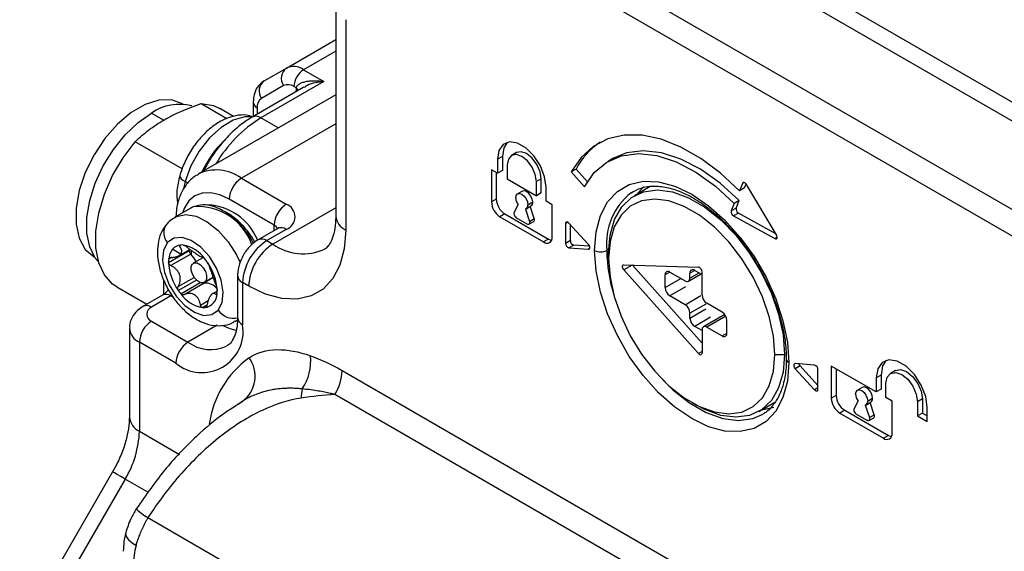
# Model space of a CAD drawing. Header units: millimetres. Extents: x 0 to 699, y 0 to 540.
# Tile 46 of 54: x 550 to 598, y 425 to 451. Entities that reach past the tile are written whole.
import ezdxf

# ---------------------------------------------------------------- set-up
doc = ezdxf.new("R2010")
doc.units = ezdxf.units.MM
doc.header["$LTSCALE"] = 2.5

msp = doc.modelspace()

# ---------------------------------------------------------------- linework, layer by layer
for p, q in [((558.628076, 469.62693), (611.042518, 439.368716)), ((610.355431, 438.835946), (558.294542, 468.890057)), ((560.93983, 463.069984), (604.988487, 437.641236)), ((604.583801, 436.580735), (560.870845, 461.815688)), ((565.445381, 451.40799), (565.445381, 441.20123)), ((565.933537, 450.72765), (565.933537, 440.520889)), ((563.054559, 448.382261), (565.445381, 449.762453)), ((565.445381, 449.198905), (563.887893, 448.299786)), ((561.977148, 447.760082), (563.054559, 448.382261)), ((563.887893, 448.299786), (564.872876, 447.731167)), ((563.893244, 447.447411), (561.392114, 446.00354)), ((564.872876, 447.731167), (561.808747, 445.962283)), ((562.916488, 447.532774), (561.839077, 446.910596)), ((563.52548, 447.42037), (563.416488, 447.48329)), ((565.445381, 447.090009), (558.782774, 443.243768)), ((563.517588, 447.288836), (563.563714, 447.257178)), ((563.517588, 447.23055), (563.517588, 447.288836)), ((558.003098, 446.648919), (558.047249, 446.623431)), ((558.916346, 446.654577), (560.166904, 445.932646)), ((561.436708, 446.724911), (561.436708, 446.029283)), ((561.63197, 446.452775), (561.63197, 446.142006)), ((556.505446, 446.19845), (557.094702, 445.85828)), ((560.486714, 446.033049), (559.815633, 446.420455)), ((562.650319, 445.476454), (561.808747, 445.962283)), ((565.445381, 445.681141), (560.865938, 443.037484)), ((557.995012, 443.490633), (555.715326, 444.806667)), ((573.534935, 444.093925), (573.299232, 443.957857)), ((573.534935, 444.093925), (573.534935, 443.413474)), ((574.213486, 444.279633), (573.977784, 444.143565)), ((573.299232, 443.957857), (573.299232, 443.277406)), ((573.770637, 443.68572), (573.770637, 443.00527)), ((578.900855, 443.986724), (578.665153, 443.850656)), ((573.299232, 443.277406), (573.004604, 443.447491)), ((573.004604, 443.447491), (573.004604, 441.882454)), ((573.240307, 443.311423), (573.240307, 442.018522)), ((573.534935, 443.413474), (573.299232, 443.277406)), ((577.11521, 443.47485), (576.879508, 443.338782)), ((576.879508, 443.338782), (577.520365, 442.623738)), ((577.66047, 442.86647), (577.11521, 443.47485)), ((558.133214, 442.879089), (558.048531, 442.527223)), ((558.27445, 442.797556), (558.133214, 442.879089)), ((560.865938, 443.037484), (563.046184, 441.778855)), ((573.770637, 443.00527), (575.18485, 442.188862)), ((575.420553, 443.00538), (575.18485, 442.869312)), ((575.18485, 442.188862), (575.18485, 442.869312)), ((575.420553, 442.32493), (575.420553, 443.00538)), ((580.71739, 442.629827), (579.942437, 442.182456)), ((585.19514, 442.786682), (585.046859, 442.427809)), ((585.262765, 442.825721), (585.19514, 442.786682)), ((585.282562, 442.563877), (585.363231, 442.759115)), ((586.836696, 440.295549), (585.386339, 442.725987)), ((574.505129, 442.413537), (574.269427, 442.277469)), ((575.420553, 442.32493), (575.18485, 442.188862)), ((575.656255, 441.916726), (575.656255, 442.597176)), ((579.897204, 442.396899), (579.780858, 442.324536)), ((585.282562, 442.563877), (585.046859, 442.427809)), ((562.456928, 440.758234), (560.276682, 442.016864)), ((573.240307, 442.018522), (573.004604, 441.882454)), ((574.105769, 441.372325), (574.302003, 441.744994)), ((574.68606, 441.555761), (574.921762, 441.691829)), ((574.772371, 441.74653), (575.008074, 441.882598)), ((575.08542, 441.07892), (574.8906, 441.67384)), ((575.950883, 441.746641), (575.656255, 441.916726)), ((575.950883, 440.181604), (575.950883, 441.746641)), ((584.792663, 441.812598), (584.644383, 441.453725)), ((585.028366, 441.948666), (584.792663, 441.812598)), ((584.880085, 441.589793), (585.028366, 441.948666)), ((558.405989, 441.582918), (557.639956, 441.140697)), ((565.445381, 441.5991), (562.398003, 439.839886)), ((573.652786, 441.304088), (573.417083, 441.16802)), ((573.417083, 441.16802), (575.538404, 439.943408)), ((573.652786, 441.304088), (575.774106, 440.079476)), ((574.653484, 441.542089), (574.849718, 440.942852)), ((584.880085, 441.589793), (584.644383, 441.453725)), ((584.993001, 441.339638), (584.757299, 441.20357)), ((584.757299, 441.20357), (586.758414, 440.106089)), ((586.807474, 440.344518), (584.993001, 441.339638)), ((562.456928, 440.495847), (562.456928, 440.758234)), ((574.742909, 440.810908), (574.212579, 441.117061)), ((574.826235, 440.802656), (575.061937, 440.938724)), ((574.849718, 440.942852), (575.08542, 441.07892)), ((576.716934, 440.896138), (576.599064, 440.828093)), ((576.599064, 440.828093), (576.599064, 439.875462)), ((577.706961, 439.836882), (576.764152, 440.85747)), ((576.834766, 440.01153), (576.834766, 440.78103)), ((562.629551, 440.5955), (561.686742, 440.051228)), ((563.046184, 440.554243), (562.103375, 440.009971)), ((557.907959, 439.791162), (557.881074, 439.775641)), ((561.432652, 439.935682), (561.458465, 439.889804)), ((562.103375, 440.009971), (562.398003, 439.839886)), ((575.774106, 440.079476), (575.538404, 439.943408)), ((576.834766, 440.01153), (576.599064, 439.875462)), ((576.999854, 439.791547), (576.764152, 439.655479)), ((577.766209, 439.736309), (576.999854, 439.791547)), ((586.873284, 440.172402), (586.758414, 440.106089)), ((557.330418, 438.948243), (558.332153, 439.526532)), ((558.407709, 439.356554), (557.44076, 438.798347)), ((557.916269, 439.345016), (557.522302, 439.588447)), ((557.828614, 439.273917), (558.367894, 439.585237)), ((576.764152, 439.655479), (577.706961, 439.587522)), ((577.767687, 439.622578), (577.706961, 439.587522)), ((578.693553, 439.587914), (578.602533, 439.535369)), ((578.690922, 439.144174), (578.690922, 439.41631)), ((553.711432, 439.215534), (553.755931, 439.189845)), ((557.495485, 439.197482), (557.338202, 439.106684)), ((557.407829, 439.184427), (557.362237, 439.158108)), ((558.995074, 439.18065), (558.532732, 438.913746)), ((579.436153, 438.837053), (583.060075, 438.718314)), ((579.839696, 438.82383), (579.436153, 438.59087)), ((579.853637, 438.823374), (583.22819, 435.037766)), ((560.680786, 438.308899), (560.680786, 436.267547)), ((583.060075, 434.525517), (579.436153, 438.59087)), ((581.666701, 438.480914), (581.43096, 438.344824)), ((581.43096, 437.732418), (581.43096, 438.344824)), ((581.666663, 438.480936), (582.403232, 438.055724)), ((582.569885, 438.039221), (583.178606, 438.390628)), ((582.874675, 438.566084), (582.638934, 438.429994)), ((582.638934, 438.191836), (583.080948, 438.447005)), ((582.638934, 438.191836), (582.638934, 438.429994)), ((582.874637, 438.566106), (583.22819, 438.362004)), ((583.22819, 437.375428), (583.22819, 438.498172)), ((557.094702, 437.385506), (557.094702, 438.059485)), ((557.797704, 437.777795), (558.572588, 438.225126)), ((558.683531, 438.093897), (557.806344, 437.587507)), ((557.924646, 437.429961), (558.864772, 437.972684)), ((559.058924, 437.944114), (558.091976, 437.385907)), ((559.074355, 437.975526), (559.495217, 438.218485)), ((559.124193, 438.017619), (559.491401, 438.229604)), ((560.924864, 437.968729), (560.924864, 435.927377)), ((561.219491, 437.798644), (560.924864, 437.968729)), ((581.43096, 437.732418), (582.196993, 438.17464)), ((554.81604, 437.759967), (556.267796, 436.921886)), ((557.031622, 437.362834), (556.088813, 436.818562)), ((559.687105, 437.562609), (559.461882, 437.43259)), ((582.432695, 437.766391), (581.666663, 437.32417)), ((582.403232, 436.898958), (583.169264, 437.341179)), ((557.448255, 437.321577), (556.505446, 436.777305)), ((557.576071, 437.247791), (557.448255, 437.321577)), ((558.881284, 436.879966), (559.258323, 437.097626)), ((559.194561, 436.880936), (558.977057, 436.755374)), ((582.403232, 436.898958), (581.666663, 437.32417)), ((583.404967, 436.93293), (582.638934, 436.490709)), ((584.200462, 436.541967), (583.463892, 436.96718)), ((559.103144, 436.756269), (559.147573, 436.781917)), ((582.638934, 436.252552), (583.404967, 436.694773)), ((582.638934, 436.252552), (582.638934, 436.490709)), ((584.329623, 436.422899), (583.297239, 435.826916)), ((556.505446, 436.096965), (558.273213, 435.076455)), ((560.556386, 436.088745), (560.675856, 436.157713)), ((583.640669, 436.286524), (582.874637, 435.844303)), ((584.381275, 436.340008), (583.463892, 435.810413)), ((584.436164, 435.521313), (584.436164, 436.133719)), ((555.428035, 435.756684), (555.428035, 431.440486)), ((559.697716, 435.898803), (558.273213, 435.076455)), ((583.22819, 435.640201), (582.874637, 435.844303)), ((583.22819, 435.674301), (583.22819, 434.551558)), ((583.463892, 435.810413), (584.200462, 435.385201)), ((584.200462, 435.385201), (584.436164, 435.521269)), ((555.916191, 435.076344), (555.916191, 430.760146)), ((557.683958, 434.055834), (555.916191, 435.076344)), ((583.22819, 434.622568), (583.060075, 434.525517)), ((586.763724, 434.483844), (587.235128, 434.483844)), ((588.690493, 433.972539), (587.747684, 434.040496)), ((565.752545, 433.70412), (599.7021, 414.105459)), ((587.983387, 433.927204), (587.747684, 433.791136)), ((587.747684, 433.791136), (588.690493, 432.770548)), ((588.855581, 432.983056), (587.983387, 433.927204)), ((588.855581, 432.799925), (588.855581, 433.752556)), ((591.684009, 432.6641), (589.503763, 433.92273)), ((589.503763, 433.92273), (589.503763, 432.357693)), ((589.739465, 433.786662), (589.739465, 432.493761)), ((592.615525, 433.704482), (592.379823, 433.568414)), ((591.919711, 433.480619), (591.684009, 433.344551)), ((591.684009, 433.344551), (591.684009, 432.6641)), ((591.919711, 433.480619), (591.919711, 432.800168)), ((592.155413, 432.391964), (592.155413, 433.072415)), ((588.855581, 432.865852), (588.690493, 432.770548)), ((591.004288, 432.888775), (590.768585, 432.752707)), ((591.919711, 432.800168), (591.684009, 432.6641)), ((560.992517, 432.248844), (560.543716, 431.955222)), ((560.711641, 432.065085), (560.921085, 432.216583)), ((599.356922, 412.943889), (565.407367, 432.54255)), ((582.726667, 432.153301), (582.962331, 432.017211)), ((585.983613, 431.717699), (586.758619, 432.1651)), ((589.739465, 432.493761), (589.503763, 432.357693)), ((590.604927, 431.847563), (590.801161, 432.220233)), ((591.185218, 432.031), (591.42092, 432.167068)), ((591.27153, 432.221769), (591.507232, 432.357837)), ((591.584579, 431.554159), (591.389758, 432.149079)), ((592.450041, 432.221879), (592.155413, 432.391964)), ((592.450041, 430.656843), (592.450041, 432.221879)), ((593.92318, 432.324041), (593.687478, 432.187973)), ((593.687478, 432.187973), (593.687478, 431.507522)), ((593.92318, 432.324041), (593.92318, 431.64359)), ((586.146697, 431.571289), (586.263043, 431.643652)), ((590.151944, 431.779327), (589.916242, 431.643259)), ((589.916242, 431.643259), (592.037562, 430.418646)), ((590.151944, 431.779327), (592.273264, 430.554714)), ((591.152642, 432.017327), (591.348876, 431.418091)), ((593.92318, 431.64359), (593.687478, 431.507522)), ((593.92318, 431.64359), (594.158882, 431.507522)), ((594.158882, 431.235386), (594.158882, 431.915837)), ((591.242067, 431.286146), (590.711737, 431.592299)), ((591.325393, 431.277895), (591.561096, 431.413963)), ((591.348876, 431.418091), (591.584579, 431.554159)), ((593.687478, 431.507522), (594.158882, 431.235386)), ((555.916191, 430.760146), (557.859482, 429.638308)), ((592.273264, 430.554714), (592.037562, 430.418646)), ((554.615792, 428.789111), (550.103948, 420.974367)), ((555.225835, 428.437007), (550.71399, 420.622263)), ((556.352954, 427.786335), (555.225835, 428.437007)), ((556.330729, 426.565872), (598.719515, 402.095348))]:
    msp.add_line(p, q)
at = {"flags": 128}
for points in [[(558.003098, 446.648919), (557.471805, 446.831474), (556.859552, 446.818504), (556.19704, 446.610661), (555.51749, 446.218365), (554.854978, 445.661289), (554.242725, 444.967366), (553.711432, 444.171392), (553.287739, 443.313282), (552.992894, 442.436064), (552.84168, 441.583726), (552.84168, 440.799007), (552.992894, 440.121256), (553.287739, 439.58446), (553.711432, 439.215534)], [(558.916346, 446.654577), (559.511262, 446.557799), (559.815633, 446.420455)], [(553.924803, 438.977332), (553.775286, 439.161746), (553.507224, 439.702253), (553.370198, 440.367573), (553.370198, 441.128626), (553.507224, 441.952151), (553.775286, 442.802157), (554.162669, 443.641493), (554.652443, 444.433478), (555.223202, 445.143496), (555.850001, 445.740518), (556.505446, 446.19845)], [(561.41189, 446.014956), (561.035419, 446.017443), (560.468039, 445.852258), (559.883602, 445.502119), (559.321938, 444.990887), (558.821322, 444.353402), (558.41587, 443.633107), (558.133214, 442.879089)], [(585.046859, 442.427809), (584.11967, 443.285615), (583.161121, 443.997659), (582.192801, 444.547906), (581.23652, 444.923961), (580.313817, 445.117355), (579.445474, 445.123731), (578.651048, 444.942947), (577.948432, 444.579074), (577.353452, 444.040307), (576.879508, 443.338782)], [(554.81604, 437.759967), (554.613181, 437.897837), (554.213895, 438.340495), (553.938501, 438.932917), (553.797998, 439.651442), (553.797998, 440.467371), (553.938501, 441.348116), (554.213895, 442.258501), (554.613181, 443.162165), (555.120411, 444.023014), (555.715326, 444.806667)], [(575.656255, 442.597176), (575.585182, 443.103662), (575.380536, 443.631116), (575.066999, 444.115922), (574.68239, 444.499603), (574.273097, 444.735882), (573.888488, 444.796262), (573.574952, 444.673458), (573.370305, 444.382283), (573.299232, 443.957857)], [(573.770702, 444.774461), (573.606007, 444.518351), (573.534935, 444.093925)], [(575.18485, 442.869312), (575.131025, 443.212862), (574.977744, 443.566254), (574.748342, 443.875689), (574.477744, 444.094057), (574.207146, 444.188115), (573.977744, 444.143542), (573.824462, 443.967124), (573.770637, 443.68572)], [(575.420553, 443.00538), (575.366727, 443.34893), (575.213446, 443.702322), (574.984044, 444.011757), (574.713446, 444.230125), (574.442848, 444.324183), (574.213486, 444.279633)], [(577.520365, 442.623738), (577.99611, 443.30907), (578.603354, 443.813878), (579.32522, 444.124132), (580.141645, 444.231207), (581.029936, 444.132129), (581.965404, 443.82965), (582.922049, 443.332178), (583.873282, 442.65354), (584.792663, 441.812598)], [(585.028366, 441.948666), (584.108984, 442.789609), (583.157751, 443.468246), (582.201106, 443.965718), (581.265638, 444.268197), (580.377347, 444.367275), (579.560923, 444.2602), (578.900855, 443.986724)], [(557.88012, 443.174863), (557.877218, 443.139602), (557.898291, 443.079572), (557.949473, 443.014459), (558.028797, 442.946764), (558.133214, 442.879089)], [(578.013278, 439.535369), (578.084894, 440.439298), (578.297569, 441.233074), (578.64484, 441.892579), (579.116155, 442.397774), (579.697193, 442.733309), (580.3703, 442.88899), (581.115024, 442.860085), (581.908737, 442.647473), (582.727323, 442.257614), (583.545908, 441.702355), (584.339621, 440.998565), (585.084345, 440.167629), (585.757453, 439.234796), (586.338491, 438.228408), (586.809806, 437.179045), (587.157076, 436.11859), (587.369751, 435.079264), (587.441368, 434.092649)], [(580.384609, 442.611046), (580.14837, 442.350071), (580.085062, 442.264791)], [(585.386339, 442.725987), (585.363157, 442.759205), (585.336496, 442.787333), (585.307954, 442.808685), (585.279241, 442.82198), (585.25208, 442.826422), (585.228097, 442.821744), (585.20873, 442.808228), (585.19514, 442.786682)], [(560.276682, 442.016864), (559.81685, 442.23002), (559.374689, 442.330388), (558.967191, 442.314111), (558.610016, 442.181812), (558.31689, 441.938578), (558.099077, 441.593754), (558.01153, 441.355202)], [(574.183116, 442.0867), (574.205543, 442.203952), (574.26941, 442.277459), (574.364994, 442.296031), (574.477744, 442.25684), (574.590493, 442.165854), (574.686077, 442.036922), (574.749944, 441.889676), (574.772371, 441.74653)], [(575.008074, 441.882598), (574.985646, 442.025744), (574.921779, 442.17299), (574.826195, 442.301922), (574.713446, 442.392908), (574.600697, 442.432099), (574.505129, 442.413537)], [(578.690922, 439.41631), (578.763662, 440.280803), (578.979407, 441.031872), (579.330809, 441.643941), (579.805902, 442.096166), (580.388507, 442.373147), (581.058785, 442.465452), (581.793908, 442.369937), (582.568845, 442.089855), (583.357205, 441.634745), (584.132142, 441.020104), (584.867265, 440.266862), (585.537542, 439.400672), (586.120148, 438.45103), (586.595241, 437.450274), (586.946643, 436.432485), (587.162388, 435.432322), (587.235128, 434.483844)], [(558.546308, 441.649648), (558.488414, 441.625403), (558.405989, 441.582918)], [(586.763724, 434.483844), (586.694997, 435.379992), (586.491155, 436.324974), (586.15914, 437.286609), (585.710259, 438.232151), (585.159798, 439.129399), (584.526502, 439.947799), (583.831936, 440.659482), (583.099755, 441.240212), (582.354891, 441.670213), (581.622709, 441.934842), (580.928144, 442.025087), (580.294848, 441.937875), (579.744386, 441.676176), (579.295505, 441.248901), (578.963491, 440.670602), (578.759649, 439.960971), (578.690922, 439.144174)], [(557.633949, 441.1372), (557.722381, 441.183182), (558.166922, 441.277287), (558.674926, 441.189942), (559.211774, 440.927101), (559.74088, 440.506675), (560.226186, 439.957315), (560.63462, 439.316459), (560.814111, 438.945323)], [(574.849718, 440.942852), (574.858739, 440.905223), (574.860507, 440.870209), (574.854912, 440.840003), (574.842303, 440.816497), (574.823471, 440.801163), (574.799594, 440.79496), (574.772167, 440.798278), (574.742909, 440.810908)], [(576.764152, 440.85747), (576.736215, 440.88317), (576.707099, 440.901343), (576.678582, 440.910878), (576.652409, 440.911192), (576.630181, 440.902265), (576.613255, 440.884644), (576.602667, 440.859406), (576.599064, 440.828093)], [(565.933537, 440.520889), (565.86192, 439.616961), (565.649245, 438.823185), (565.301974, 438.16368), (564.83066, 437.658485), (564.249621, 437.322949), (563.576514, 437.167269), (562.83179, 437.196174), (562.038077, 437.408786), (561.219491, 437.798644)], [(557.275649, 439.916922), (557.087027, 439.540192), (557.037589, 439.039573), (557.132174, 438.464068), (557.361525, 437.870012), (557.703191, 437.315555), (558.123726, 436.854971), (558.581966, 436.533346), (559.033056, 436.382161), (559.432839, 436.416217), (559.742182, 436.63218)], [(559.742182, 436.63218), (559.930804, 437.008909), (559.980242, 437.509528), (559.885656, 438.085033), (559.656306, 438.679089), (559.31464, 439.233546), (558.894105, 439.69413), (558.435865, 440.015756), (557.984775, 440.16694), (557.584992, 440.132884), (557.275649, 439.916922)], [(575.774106, 440.079476), (575.854577, 440.042173), (575.923034, 440.025632)], [(587.441368, 434.092649), (587.369751, 433.18872), (587.157076, 432.394944), (586.809806, 431.735439), (586.338491, 431.230244), (585.757453, 430.894709), (585.084345, 430.739028), (584.339621, 430.767933), (583.545908, 430.980545), (582.727323, 431.370404), (581.908737, 431.925664), (581.115024, 432.629453), (580.3703, 433.460389), (579.697193, 434.393222), (579.116155, 435.39961), (578.64484, 436.448974), (578.297569, 437.509429), (578.084894, 438.548754), (578.013278, 439.535369)], [(559.124193, 438.017619), (559.019617, 437.954706), (558.882146, 437.96638), (558.732708, 438.050865), (558.594055, 438.195297), (558.487294, 438.377689), (558.428679, 438.570273), (558.427134, 438.74373), (558.482894, 438.871652)], [(558.482894, 438.871652), (558.58747, 438.934565), (558.724941, 438.922891), (558.874378, 438.838407), (559.013032, 438.693975), (559.119793, 438.511583), (559.178407, 438.318999), (559.179952, 438.145542), (559.124193, 438.017619)], [(578.690922, 439.144174), (578.759649, 438.248026), (578.963491, 437.303044), (579.295505, 436.341409), (579.744386, 435.395868), (580.294848, 434.498619), (580.928144, 433.680219), (581.622709, 432.968536), (582.354891, 432.387806), (583.099755, 431.957805), (583.831936, 431.693176), (584.526502, 431.602931), (585.159798, 431.690143), (585.710259, 431.951842), (586.15914, 432.379117), (586.491155, 432.957416), (586.694997, 433.667047), (586.763724, 434.483844)], [(579.436153, 438.59087), (579.408427, 438.627938), (579.386886, 438.669527), (579.373238, 438.712339), (579.368566, 438.752978), (579.373238, 438.788222), (579.386886, 438.815277), (579.408427, 438.831995), (579.436153, 438.837053)], [(560.614424, 435.63983), (560.322589, 435.721095), (559.976648, 435.868368)], [(587.235128, 434.483844), (587.162388, 433.619351), (586.946643, 432.868282), (586.595241, 432.256213), (586.120148, 431.803988), (585.537542, 431.527007), (584.867265, 431.434703), (584.132142, 431.530217), (583.357205, 431.810299), (582.962331, 432.017211)], [(587.747684, 434.040496), (587.718819, 434.036391), (587.696291, 434.019973), (587.681978, 433.99261), (587.67707, 433.956581), (587.681978, 433.914885), (587.696291, 433.870996), (587.718819, 433.828568), (587.747684, 433.791136)], [(594.158882, 431.915837), (594.084256, 432.447646), (593.869377, 433.001474), (593.540164, 433.510519), (593.136324, 433.913385), (592.706567, 434.161478), (592.302727, 434.224876), (591.973514, 434.095932), (591.758635, 433.790199), (591.684009, 433.344551)], [(592.172339, 434.200006), (591.994337, 433.926267), (591.919711, 433.480619)], [(592.155413, 433.072415), (592.213724, 433.377269), (592.379779, 433.568388), (592.628298, 433.616675), (592.921445, 433.51478), (593.214593, 433.278214), (593.463112, 432.942993), (593.629167, 432.560151), (593.687478, 432.187973)], [(592.615525, 433.704482), (592.864, 433.752743), (593.157148, 433.650848), (593.450296, 433.414282), (593.698814, 433.079061), (593.864869, 432.696219), (593.92318, 432.324041)], [(581.301003, 433.277025), (581.81252, 432.773722), (582.614178, 432.137886), (583.429723, 431.667082), (584.231382, 431.377343), (584.991854, 431.278534), (585.685245, 431.374022), (586.146697, 431.571289)], [(588.690493, 432.770548), (588.71843, 432.744848), (588.747547, 432.726675), (588.776063, 432.71714), (588.802236, 432.716826), (588.824465, 432.725753), (588.841391, 432.743374), (588.851979, 432.768613), (588.855581, 432.799925)], [(590.682274, 432.561939), (590.704701, 432.67919), (590.768568, 432.752698), (590.864153, 432.77127), (590.976902, 432.732079), (591.089651, 432.641092), (591.185235, 432.512161), (591.249102, 432.364914), (591.27153, 432.221769)], [(591.507232, 432.357837), (591.484805, 432.500982), (591.420937, 432.648229), (591.325353, 432.77716), (591.212604, 432.868147), (591.099855, 432.907338), (591.004288, 432.888775)], [(586.106666, 431.798277), (586.589089, 431.890263), (586.706223, 431.929667)], [(591.348876, 431.418091), (591.357897, 431.380461), (591.359666, 431.345447), (591.35407, 431.315242), (591.341462, 431.291736), (591.322629, 431.276402), (591.298752, 431.270199), (591.271325, 431.273516), (591.242067, 431.286146)], [(592.273264, 430.554714), (592.353735, 430.517412), (592.422193, 430.50087)], [(555.225835, 428.437007), (555.011931, 428.560488), (554.838272, 428.660731), (554.711531, 428.733882), (554.636579, 428.777131), (554.615792, 428.789111)], [(555.251353, 425.833922), (555.245006, 425.76136), (555.28516, 425.633933), (555.386044, 425.498232), (555.543781, 425.359471), (555.752308, 425.222984)]]:
    msp.add_lwpolyline(points, dxfattribs=at)
for centre, radius, start, end in [((563.419001, 447.887062), 0.614849, 126.3512434, 215.1850856), ((563.399703, 447.618348), 0.838265, 54.3818273, 114.3139522), ((564.439966, 447.436716), 1.024537, 122.6054783, 177.3945215), ((562.34159, 447.264884), 0.614849, 126.3512434, 215.1850856), ((563.123575, 447.074427), 0.502959, 54.3818273, 114.3139522), ((564.579894, 447.291102), 1.062308, 173.0105816, 180.1222245), ((563.355667, 447.171986), 0.300884, 24.2300677, 55.6406156), ((562.13263, 446.502045), 0.503078, 125.6980385, 185.620379), ((557.850347, 444.282263), 2.341054, 74.8595477, 125.0635873), ((561.770358, 446.758196), 0.335311, 185.7047141, 245.6244776), ((565.267799, 440.402888), 6.547665, 121.8898435, 149.4298506), ((561.566906, 445.644288), 0.39951, 52.7462877, 115.9595974), ((563.68029, 441.147005), 5.211802, 134.8107287, 155.0892227), ((580.102434, 441.979365), 3.340656, 122.9676189, 153.4062203), ((559.651547, 441.386099), 2.049834, 53.6700697, 115.3658011), ((561.556029, 441.958646), 1.280671, 122.6054783, 177.3945215), ((581.751517, 439.848518), 3.164516, 128.5162324, 185.6790722), ((558.751135, 438.870697), 2.786489, 19.5013469, 94.215452), ((559.068382, 438.950585), 2.805134, 22.6522376, 86.7129646), ((563.736275, 440.700017), 1.280671, 122.6054783, 177.3945215), ((562.813793, 441.166549), 0.654923, 290.7834208, 69.2165792), ((573.900147, 441.923206), 0.896469, 182.6054785, 237.3945217), ((574.135849, 442.059274), 0.896469, 182.6054785, 237.3945217), ((574.808052, 442.112595), 0.625473, 182.3727781, 215.9951431), ((574.58169, 441.720627), 0.192433, 291.9061771, 7.7358924), ((574.794525, 441.864307), 0.214331, 306.4164562, 4.8957242), ((558.261688, 438.214573), 3.677057, 27.7343915, 60.8317669), ((566.279476, 441.284407), 0.838232, 185.6947993, 245.6253417), ((574.204728, 441.324196), 0.110042, 154.0641142, 181.5682308), ((574.350597, 441.332828), 0.256134, 182.6054785, 237.3945217), ((584.872698, 441.406221), 0.233205, 168.2465179, 240.3408876), ((585.1084, 441.542289), 0.233205, 168.2465179, 240.3408876), ((557.785014, 440.38476), 0.691611, 143.8249894, 222.5666247), ((562.269698, 440.397601), 0.406339, 28.7955351, 62.5629232), ((574.979307, 441.02463), 0.119195, 313.886893, 27.0955451), ((562.802084, 440.213509), 0.419148, 54.3824225, 114.307119), ((586.631153, 440.167208), 0.24232, 2.0323674, 31.9806826), ((557.963062, 439.221111), 0.573764, 94.8364419, 140.1916731), ((557.982862, 439.070338), 0.725703, 85.4228625, 95.3904487), ((557.741005, 438.167847), 1.653284, 35.1273702, 79.5535199), ((563.483557, 437.852295), 2.561341, 122.6054783, 177.3945215), ((563.778185, 437.68221), 2.561341, 122.6054783, 177.3945215), ((561.859265, 439.669208), 0.419177, 54.383556, 114.2941079), ((563.862588, 441.88425), 2.514843, 234.3821415, 294.3103451), ((575.699423, 440.140813), 0.254747, 230.7967148, 9.214037), ((576.828596, 439.875779), 0.229532, 180.0790139, 253.6943156), ((577.064298, 440.011847), 0.229532, 180.0790139, 253.6943156), ((577.518503, 439.658653), 0.259388, 2.8249883, 43.4019916), ((586.801995, 440.163811), 0.072327, 232.9462594, 9.5431756), ((558.223303, 439.044511), 0.887282, 142.1905765, 175.9819029), ((558.592461, 439.540459), 0.26068, 183.0623883, 224.8682151), ((557.529014, 438.496268), 1.229714, 43.0586001, 44.3935117), ((559.941871, 439.481038), 1.521303, 177.7059644, 185.4764232), ((557.39706, 438.382212), 1.404015, 25.6079184, 42.7829243), ((577.707606, 439.658648), 0.071129, 269.4806899, 10.3585109), ((578.307905, 440.103999), 0.640426, 242.6096722, 297.3903278), ((586.464996, 439.666416), 7.863555, 180.9548793, 197.1502214), ((558.77354, 438.956757), 1.443147, 174.0368378, 180.3380202), ((559.834923, 439.060612), 2.507025, 182.5689604, 215.9862398), ((556.943599, 437.381813), 2.763879, 34.8605663, 38.9456626), ((557.182907, 437.488489), 2.507025, 2.5689604, 35.9862398), ((561.088336, 438.343003), 0.408417, 183.8892857, 246.4056645), ((581.574652, 438.368133), 0.14557, 50.7967148, 189.214037), ((582.782626, 438.453303), 0.14557, 50.7967148, 189.214037), ((583.052902, 438.608935), 0.109614, 58.3995938, 86.2482112), ((582.972321, 438.486528), 0.256134, 2.6054785, 57.3945217), ((559.035606, 438.024894), 0.084078, 241.4046911, 286.1012937), ((559.156527, 437.670438), 0.29056, 106.1351691, 109.6280862), ((559.118179, 437.242967), 0.707856, 36.6929491, 93.4340482), ((582.495243, 438.168527), 0.14557, 230.7967148, 9.214037), ((557.204155, 436.980843), 0.419148, 54.3824225, 114.307119), ((560.074232, 439.167289), 2.763879, 214.8605663, 218.9456626), ((559.276826, 438.381254), 1.653284, 215.1273702, 259.5535199), ((558.997363, 437.430392), 0.682372, 278.9179146, 1.0097671), ((558.244291, 437.592345), 1.443147, 354.0368378, 0.3380202), ((581.942699, 437.755705), 0.512268, 182.6054785, 237.3945217), ((583.739929, 437.398715), 0.512268, 182.6054785, 237.3945217), ((582.127196, 436.467422), 0.512268, 2.6054785, 57.3945217), ((556.261337, 436.436545), 0.419174, 54.3834377, 114.2954651), ((556.634552, 436.437135), 0.363846, 110.7834208, 249.2165792), ((559.034969, 437.478763), 0.725703, 265.4228625, 275.3904487), ((560.49293, 437.147613), 0.910656, 214.4719545, 282.4201184), ((583.924425, 436.110432), 0.512268, 2.6054785, 57.3945217), ((557.195537, 435.018127), 1.280671, 122.6054783, 177.3945215), ((558.949106, 435.606878), 2.001584, 230.7967148, 9.214037), ((561.097833, 436.309136), 0.419116, 185.6947993, 245.6253417), ((583.150673, 436.275839), 0.512268, 182.6054785, 237.3945217), ((556.263116, 435.841027), 0.8397, 186.0207744, 245.596872), ((583.371881, 435.69761), 0.14557, 50.7967148, 189.214037), ((584.292473, 435.498004), 0.14557, 230.7967148, 9.214037), ((558.963304, 433.997617), 1.280671, 122.6054783, 177.3945215), ((559.372189, 436.611222), 1.88766, 234.3953175, 294.1592259), ((583.217087, 434.662281), 0.208224, 221.057116, 239.1587658), ((583.156344, 434.539903), 0.072785, 230.7967148, 9.214037), ((564.046402, 430.445031), 4.787736, 125.8585853, 172.1148726), ((560.029654, 433.430925), 1.506411, 306.2818785, 36.4220785), ((561.90682, 434.138056), 2.323702, 325.1988183, 6.9681154), ((587.527895, 434.283578), 0.209621, 185.7506787, 245.62047), ((588.191, 434.117249), 0.281461, 198.5348713, 222.4703269), ((563.34927, 433.786217), 2.404677, 328.8562722, 358.0435014), ((588.626049, 433.75224), 0.229532, 0.0790139, 73.6943156), ((566.267162, 432.292791), 2.506595, 168.0489016, 178.3422224), ((591.307211, 432.587834), 0.625473, 182.3727781, 215.9951431), ((590.399305, 432.398445), 0.896469, 182.6054785, 237.3945217), ((590.635008, 432.534513), 0.896469, 182.6054785, 237.3945217), ((591.080848, 432.195866), 0.192433, 291.9061771, 7.7358924), ((591.293683, 432.339545), 0.214331, 306.4164562, 4.8957242), ((590.703886, 431.799435), 0.110042, 154.0641142, 181.5682308), ((590.849755, 431.808067), 0.256134, 182.6054785, 237.3945217), ((556.26213, 431.523664), 0.838232, 185.6947993, 245.6253417), ((591.478465, 431.499868), 0.119195, 313.886893, 27.0955451), ((551.10964, 430.924341), 4.809354, 328.8562722, 358.0435014), ((592.198581, 430.616052), 0.254747, 230.7967148, 9.214037), ((557.842899, 429.194397), 3.032457, 226.6989566, 240.0885218), ((559.551327, 424.217083), 3.929933, 165.1695883, 179.4677051)]:
    msp.add_arc(centre, radius, start, end)
for points, knots in [([(561.977094, 447.760051), (561.878721, 447.687752), (561.674883, 447.537942), (561.475823, 447.170149), (561.450502, 446.881924), (561.436708, 446.724911)], [0, 0, 0, 0, 0.298066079, 0.61761655, 1, 1, 1, 1]), ([(563.52548, 447.42037), (563.528704, 447.432413), (563.535273, 447.456951), (563.553344, 447.491913), (563.5775, 447.525928), (563.608364, 447.558602), (563.645719, 447.589739), (563.689572, 447.619084), (563.768098, 447.661671), (563.898856, 447.709858), (564.076666, 447.747107), (564.272566, 447.76681), (564.457087, 447.769824), (564.660879, 447.759688), (564.794512, 447.74171), (564.872876, 447.731167)], [0, 0, 0, 0, 0.031032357, 0.063227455, 0.0968791, 0.132244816, 0.169546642, 0.20897392, 0.25068706, 0.365164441, 0.500529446, 0.615159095, 0.749784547, 0.853269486, 1, 1, 1, 1]), ([(564.872876, 447.731167), (564.591481, 447.693829), (564.241622, 447.647405), (563.956109, 447.470084), (563.900236, 447.435384)], [0, 0, 0, 0, 0.804308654, 1, 1, 1, 1]), ([(557.094702, 445.85828), (557.353703, 446.007798), (557.627041, 446.144631), (558.225304, 446.40615), (558.549961, 446.530719), (558.916346, 446.654577)], [0, 0, 0, 0, 0.5, 0.5, 1, 1, 1, 1]), ([(561.436708, 446.015301), (561.331436, 446.047129), (561.060893, 446.128925), (560.588509, 446.085711), (560.051991, 445.919113), (559.512213, 445.602445), (558.994255, 445.149448), (558.531002, 444.581989), (558.160185, 443.948917), (557.965924, 443.467224), (557.891159, 443.212479), (557.880145, 443.17495)], [0, 0, 0, 0, 0.073406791, 0.188651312, 0.309412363, 0.43900261, 0.574807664, 0.71142897, 0.847789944, 0.977576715, 1, 1, 1, 1]), ([(561.392114, 446.00354), (561.270897, 445.928801), (560.926648, 445.716547), (560.38516, 445.26118), (559.804382, 444.617665), (559.349293, 443.986554), (559.133908, 443.56067), (559.052341, 443.399385)], [0, 0, 0, 0, 0.131349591, 0.373022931, 0.613823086, 0.853752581, 1, 1, 1, 1]), ([(555.715326, 444.806667), (555.929877, 445.018177), (556.145661, 445.205597), (556.598675, 445.550967), (556.835701, 445.708762), (557.094702, 445.85828)], [0, 0, 0, 0, 0.5, 0.5, 1, 1, 1, 1]), ([(558.782893, 443.218102), (558.709215, 443.181231), (558.463369, 443.058198), (558.147681, 442.696273), (557.862111, 442.177828), (557.713349, 441.657942), (557.695669, 441.303125), (557.688986, 441.169001)], [0, 0, 0, 0, 0.104392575, 0.348333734, 0.59179988, 0.845697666, 1, 1, 1, 1]), ([(557.880145, 443.17495), (557.848847, 443.049769), (557.758591, 442.688767), (557.706301, 442.213327), (557.761859, 441.893212), (557.780044, 441.788431)], [0, 0, 0, 0, 0.263121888, 0.758802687, 1, 1, 1, 1]), ([(579.798632, 442.33218), (579.95179, 442.418195), (580.2667, 442.595052), (580.846763, 442.677242), (581.500155, 442.614795), (582.195967, 442.395483), (582.912464, 442.031173), (583.631946, 441.528816), (584.337727, 440.90249), (584.999374, 440.160577), (585.444738, 439.594755), (585.640159, 439.268294), (585.657643, 439.239086)], [0, 0, 0, 0, 0.110278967, 0.226746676, 0.339336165, 0.448716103, 0.556838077, 0.664727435, 0.77270725, 0.880921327, 0.98934624, 1, 1, 1, 1]), ([(561.444896, 439.887049), (561.433467, 439.911002), (561.320671, 440.147399), (561.017005, 440.55453), (560.554978, 441.060408), (560.038967, 441.446969), (559.50881, 441.689105), (559.002497, 441.776043), (558.707025, 441.696405), (558.570428, 441.659589)], [0, 0, 0, 0, 0.018678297, 0.184338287, 0.350402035, 0.517364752, 0.685711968, 0.854703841, 1, 1, 1, 1]), ([(565.445381, 441.20123), (565.44292, 441.091717), (565.435799, 440.774826), (565.360934, 440.337651), (565.223555, 439.955327), (565.062399, 439.722528), (564.974197, 439.626982), (564.903985, 439.600732), (564.892428, 439.596411)], [0, 0, 0, 0, 0.108352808, 0.313536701, 0.518595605, 0.72790406, 0.955209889, 1, 1, 1, 1]), ([(557.226872, 440.793151), (557.152076, 440.690361), (556.976348, 440.448863), (556.823255, 439.98336), (556.770686, 439.414771), (556.847379, 438.784587), (557.053307, 438.126947), (557.376914, 437.48835), (557.798491, 436.909784), (558.301441, 436.422811), (558.8443, 436.077992), (559.395595, 435.889248), (559.91543, 435.867627), (560.319874, 435.943633), (560.504258, 436.075684), (560.554974, 436.112005)], [0, 0, 0, 0, 0.056075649, 0.131746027, 0.21166108, 0.297347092, 0.38537477, 0.473316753, 0.561589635, 0.651087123, 0.743033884, 0.824383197, 0.900030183, 0.972502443, 1, 1, 1, 1]), ([(557.641368, 441.117436), (557.541177, 441.061623), (557.385321, 440.974801), (557.26857, 440.840955), (557.226872, 440.793151)], [0, 0, 0, 0, 0.642845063, 1, 1, 1, 1]), ([(562.693767, 440.641324), (562.69183, 440.638211), (562.688743, 440.633248), (562.64562, 440.605747), (562.629551, 440.5955)], [0, 0, 0, 0, 0.627373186, 1, 1, 1, 1]), ([(557.892486, 439.707072), (557.88868, 439.713827), (557.881082, 439.727313), (557.87582, 439.745927), (557.874926, 439.762726), (557.879037, 439.771362), (557.881074, 439.775641)], [0, 0, 0, 0, 0.251110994, 0.501311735, 0.752871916, 1, 1, 1, 1]), ([(558.040774, 439.793728), (558.048598, 439.79268), (558.064181, 439.790592), (558.092012, 439.781054), (558.125877, 439.765224), (558.165912, 439.74141), (558.192634, 439.720068), (558.206119, 439.709298)], [0, 0, 0, 0, 0.165832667, 0.330296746, 0.499975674, 0.747666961, 1, 1, 1, 1]), ([(561.686742, 440.051228), (561.598408, 439.99323), (561.372058, 439.844616), (561.064143, 439.49719), (560.80128, 439.018846), (560.690911, 438.606104), (560.682822, 438.368671), (560.680786, 438.308899)], [0, 0, 0, 0, 0.155568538, 0.398636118, 0.648802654, 0.911589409, 1, 1, 1, 1]), ([(557.460122, 439.192461), (557.485775, 439.192842), (557.535853, 439.193585), (557.606332, 439.201376), (557.671033, 439.213498), (557.731669, 439.23036), (557.787915, 439.251918), (557.838693, 439.27885), (557.882961, 439.309415), (557.905223, 439.333209), (557.916269, 439.345016)], [0, 0, 0, 0, 0.133184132, 0.259995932, 0.381855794, 0.500360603, 0.626297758, 0.750308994, 0.876101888, 1, 1, 1, 1]), ([(557.916269, 439.345016), (557.922676, 439.35323), (557.9355, 439.369674), (557.94963, 439.396311), (557.961635, 439.428665), (557.968998, 439.467465), (557.96805, 439.526838), (557.948903, 439.60616), (557.911779, 439.672563), (557.892486, 439.707072)], [0, 0, 0, 0, 0.082527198, 0.165206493, 0.249511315, 0.373895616, 0.500263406, 0.740294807, 1, 1, 1, 1]), ([(558.206119, 439.709298), (558.227348, 439.691672), (558.268791, 439.657261), (558.332471, 439.607775), (558.394959, 439.561196), (558.479303, 439.500678), (558.585832, 439.428046), (558.706924, 439.348793), (558.811014, 439.283642), (558.892569, 439.236659), (558.955678, 439.20711), (558.981834, 439.204641), (558.995428, 439.203358)], [0, 0, 0, 0, 0.066514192, 0.129854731, 0.190727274, 0.249924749, 0.374585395, 0.499060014, 0.623875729, 0.749418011, 0.869765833, 1, 1, 1, 1]), ([(557.44076, 438.798347), (557.430513, 438.80402), (557.410311, 438.815204), (557.383644, 438.837297), (557.357636, 438.866658), (557.335163, 438.904808), (557.331991, 438.933849), (557.330418, 438.948243)], [0, 0, 0, 0, 0.169581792, 0.334319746, 0.49990866, 0.752124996, 1, 1, 1, 1]), ([(557.338202, 439.106684), (557.340027, 439.116356), (557.343696, 439.1358), (557.356035, 439.150646), (557.362237, 439.158108)], [0, 0, 0, 0, 0.4974024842, 1, 1, 1, 1]), ([(557.362237, 439.158108), (557.36823, 439.163384), (557.380371, 439.174071), (557.404234, 439.184559), (557.43083, 439.191398), (557.450369, 439.192107), (557.460122, 439.192461)], [0, 0, 0, 0, 0.24571789, 0.497720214, 0.749289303, 1, 1, 1, 1]), ([(557.797704, 437.777795), (557.810088, 437.800429), (557.834264, 437.844616), (557.86212, 437.914093), (557.882849, 437.983511), (557.90144, 438.079092), (557.905579, 438.203977), (557.874419, 438.354659), (557.804416, 438.494969), (557.704814, 438.615806), (557.582357, 438.719648), (557.489184, 438.771433), (557.44076, 438.798347)], [0, 0, 0, 0, 0.0665141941, 0.1298547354, 0.190727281, 0.2499247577, 0.374585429, 0.4990600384, 0.6238757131, 0.7494180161, 0.8697658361, 1, 1, 1, 1]), ([(558.995428, 439.203358), (558.998277, 439.203069), (559.003895, 439.202498), (559.016895, 439.195233), (559.035486, 439.181052), (559.061185, 439.157065), (559.08258, 439.131708), (559.093185, 439.11914)], [0, 0, 0, 0, 0.169581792, 0.334319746, 0.49990866, 0.752124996, 1, 1, 1, 1]), ([(559.211487, 438.961594), (559.217926, 438.95211), (559.23075, 438.933219), (559.248296, 438.903974), (559.265725, 438.871795), (559.281584, 438.837905), (559.286977, 438.820336), (559.289699, 438.81147)], [0, 0, 0, 0, 0.165832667, 0.330296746, 0.499975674, 0.747666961, 1, 1, 1, 1]), ([(559.289699, 438.81147), (559.293351, 438.798093), (559.300482, 438.771979), (559.315022, 438.726976), (559.331569, 438.679078), (559.356845, 438.608821), (559.394173, 438.507874), (559.444248, 438.368112), (559.495862, 438.217186), (559.545799, 438.067678), (559.595775, 437.921993), (559.629247, 437.835744), (559.646643, 437.790918)], [0, 0, 0, 0, 0.066514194, 0.129854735, 0.190727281, 0.249924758, 0.374585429, 0.499060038, 0.623875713, 0.749418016, 0.869765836, 1, 1, 1, 1]), ([(585.657643, 439.239086), (585.824415, 438.974252), (586.17615, 438.415695), (586.607222, 437.506243), (586.95889, 436.556636), (587.19647, 435.619737), (587.305747, 434.851852), (587.315757, 434.417657), (587.319329, 434.262734)], [0, 0, 0, 0, 0.165664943, 0.349400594, 0.532947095, 0.716105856, 0.898704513, 1, 1, 1, 1]), ([(557.308953, 437.617844), (557.278587, 437.579908), (557.200663, 437.482557), (557.099844, 437.405021), (557.047287, 437.37252), (557.031622, 437.362834)], [0, 0, 0, 0, 0.309485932, 0.794193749, 1, 1, 1, 1]), ([(557.806344, 437.587507), (557.800314, 437.597228), (557.788304, 437.616589), (557.777671, 437.649825), (557.772782, 437.689242), (557.776772, 437.734591), (557.790684, 437.763305), (557.797704, 437.777795)], [0, 0, 0, 0, 0.165832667, 0.330296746, 0.499975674, 0.747666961, 1, 1, 1, 1]), ([(558.091976, 437.385907), (558.082527, 437.382387), (558.063901, 437.375448), (558.034005, 437.372959), (557.999099, 437.377722), (557.959464, 437.393663), (557.936185, 437.417932), (557.924646, 437.429961)], [0, 0, 0, 0, 0.169581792, 0.334319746, 0.49990866, 0.752124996, 1, 1, 1, 1]), ([(558.881284, 436.879966), (558.876092, 436.90685), (558.865954, 436.959334), (558.844671, 437.033295), (558.819458, 437.101392), (558.778983, 437.187235), (558.71392, 437.283805), (558.611744, 437.373978), (558.489264, 437.428513), (558.358044, 437.446825), (558.222454, 437.434531), (558.136597, 437.402536), (558.091976, 437.385907)], [0, 0, 0, 0, 0.066514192, 0.129854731, 0.190727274, 0.249924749, 0.374585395, 0.499060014, 0.623875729, 0.749418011, 0.869765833, 1, 1, 1, 1]), ([(559.396189, 437.374171), (559.389407, 437.365739), (559.37583, 437.348861), (559.355518, 437.318655), (559.332203, 437.279772), (559.306066, 437.230134), (559.270259, 437.149543), (559.229049, 437.035378), (559.206589, 436.934577), (559.194917, 436.882193)], [0, 0, 0, 0, 0.082527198, 0.165206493, 0.249511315, 0.373895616, 0.500263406, 0.740294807, 1, 1, 1, 1]), ([(559.627281, 437.396804), (559.617701, 437.405702), (559.598999, 437.423071), (559.570995, 437.439801), (559.543633, 437.449234), (559.5158, 437.451309), (559.487168, 437.445692), (559.457313, 437.430838), (559.42692, 437.408283), (559.406381, 437.385484), (559.396189, 437.374171)], [0, 0, 0, 0, 0.133184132, 0.259995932, 0.381855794, 0.500360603, 0.626297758, 0.750308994, 0.876101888, 1, 1, 1, 1]), ([(559.679629, 437.442417), (559.678448, 437.434099), (559.676096, 437.41753), (559.669268, 437.399819), (559.659101, 437.387089), (559.64485, 437.382743), (559.633174, 437.392088), (559.627281, 437.396804)], [0, 0, 0, 0, 0.165832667, 0.330296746, 0.499975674, 0.747666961, 1, 1, 1, 1]), ([(559.646643, 437.790918), (559.650292, 437.781436), (559.657485, 437.762741), (559.667256, 437.730895), (559.67695, 437.692116), (559.685486, 437.64592), (559.686774, 437.615792), (559.687413, 437.600858)], [0, 0, 0, 0, 0.169581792, 0.334319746, 0.49990866, 0.752124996, 1, 1, 1, 1]), ([(558.977057, 436.755374), (558.969642, 436.756658), (558.954873, 436.759215), (558.933956, 436.772745), (558.91263, 436.795813), (558.892444, 436.831086), (558.885027, 436.863573), (558.881284, 436.879966)], [0, 0, 0, 0, 0.165832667, 0.330296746, 0.499975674, 0.747666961, 1, 1, 1, 1]), ([(559.194917, 436.882193), (559.192417, 436.871095), (559.187488, 436.849216), (559.175811, 436.819758), (559.158756, 436.790451), (559.134625, 436.76422), (559.113576, 436.758904), (559.103144, 436.756269)], [0, 0, 0, 0, 0.169581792, 0.334319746, 0.49990866, 0.752124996, 1, 1, 1, 1]), ([(556.088813, 436.818562), (555.993689, 436.755805), (555.779352, 436.614399), (555.54681, 436.297087), (555.41744, 435.98024), (555.441579, 435.797747), (555.447428, 435.75353)], [0, 0, 0, 0, 0.25849815, 0.582459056, 0.898831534, 1, 1, 1, 1]), ([(560.680786, 436.267547), (560.678069, 436.168), (560.670177, 435.878906), (560.587276, 435.479368), (560.424129, 435.140982), (560.280423, 434.964377), (560.171878, 434.915905), (560.139217, 434.90132)], [0, 0, 0, 0, 0.131021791, 0.380497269, 0.630286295, 0.888755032, 1, 1, 1, 1]), ([(561.24181, 434.325324), (561.635932, 434.580878), (562.092348, 434.706894), (563.111065, 434.728305), (563.650259, 434.621292), (564.213359, 434.419961)], [0, 0, 0, 0, 0.002884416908, 0.002884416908, 0.005768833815, 0.005768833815, 0.005768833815, 0.005768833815]), ([(587.319329, 434.262734), (587.316191, 434.121918), (587.307063, 433.71221), (587.205417, 433.100771), (586.987997, 432.477414), (586.666126, 431.994896), (586.416645, 431.717375), (586.251321, 431.638882), (586.245269, 431.636009)], [0, 0, 0, 0, 0.113879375, 0.33133556, 0.548789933, 0.76771423, 0.991496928, 1, 1, 1, 1]), ([(563.814899, 432.811849), (563.75103, 432.818012), (563.620186, 432.830639), (563.419769, 432.841124), (563.210578, 432.844715), (562.992737, 432.839472), (562.766447, 432.824111), (562.532063, 432.796928), (562.251862, 432.749584), (561.931189, 432.672269), (561.580168, 432.554018), (561.297829, 432.428784), (561.107395, 432.327488), (561.013759, 432.273233), (560.967321, 432.245167), (560.940904, 432.228881), (560.927719, 432.220613), (560.921127, 432.216479)], [0, 0, 0, 0, 0.0617583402, 0.1265202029, 0.1944150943, 0.2655727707, 0.3401209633, 0.4181827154, 0.499873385, 0.6240239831, 0.7498363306, 0.8746413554, 0.9372207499, 0.9685831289, 0.9842861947, 0.9921436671, 1, 1, 1, 1]), ([(565.407367, 432.54255), (565.331913, 432.560889), (565.167736, 432.60079), (564.901596, 432.656959), (564.588113, 432.714539), (564.220904, 432.769737), (563.956738, 432.797137), (563.814899, 432.811849)], [0, 0, 0, 0, 0.1417017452, 0.3083220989, 0.5000141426, 0.7315400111, 1, 1, 1, 1]), ([(563.761617, 432.365306), (563.171635, 432.27563), (562.533174, 432.079741), (561.21412, 431.461889), (560.534194, 431.03976), (559.205558, 430.002826), (558.557696, 429.388684), (557.360263, 428.042545), (556.811154, 427.311594), (556.330729, 426.565872)], [0, 0, 0, 0, 0.25, 0.25, 0.5, 0.5, 0.75, 0.75, 1, 1, 1, 1]), ([(560.543716, 431.955222), (560.367377, 431.84323), (559.712407, 431.427259), (558.586593, 430.451826), (557.116553, 428.936442), (556.237129, 427.670049), (555.763133, 426.987483)], [0, 0, 0, 0, 0.092631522, 0.344059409, 0.646458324, 1, 1, 1, 1]), ([(555.428035, 431.440486), (555.425834, 431.351379), (555.41942, 431.091653), (555.341189, 430.581879), (555.152742, 429.921957), (554.90135, 429.309391), (554.697473, 428.937931), (554.615792, 428.789111)], [0, 0, 0, 0, 0.1219993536, 0.3555994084, 0.5941172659, 0.8373888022, 1, 1, 1, 1]), ([(555.763133, 426.987483), (555.668945, 426.830941), (555.448224, 426.464101), (555.323096, 426.063575), (555.251364, 425.833965)], [0, 0, 0, 0, 0.426730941, 1, 1, 1, 1]), ([(556.330729, 426.565872), (556.303379, 426.520201), (556.24947, 426.430181), (556.174888, 426.294588), (556.106239, 426.161641), (556.043656, 426.031531), (555.986818, 425.904648), (555.935497, 425.781271), (555.889434, 425.661654), (555.848336, 425.546), (555.812006, 425.434483), (555.779878, 425.327212), (555.761375, 425.257262), (555.752308, 425.222984)], [0, 0, 0, 0, 0.1062990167, 0.2095186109, 0.3096591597, 0.4067210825, 0.5007048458, 0.5916109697, 0.6794400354, 0.7641926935, 0.8458696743, 0.9244718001, 1, 1, 1, 1]), ([(555.251051, 425.832758), (555.217777, 425.686372), (555.149693, 425.386841), (555.138917, 425.087156), (555.133407, 424.933933)], [0, 0, 0, 0, 0.488717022, 1, 1, 1, 1])]:
    msp.add_open_spline(points, degree=3, knots=knots)
for points in [[(557.881074, 439.775641), (557.887271, 439.785262), (557.898704, 439.791283), (557.914687, 439.792833)], [(564.213359, 434.419961), (564.721862, 434.23815), (565.234639, 434.003101), (565.752545, 433.70412)], [(565.407367, 432.54255), (564.861848, 432.514068), (564.312216, 432.448996), (563.761617, 432.365306)]]:
    msp.add_open_spline(points, degree=3)

doc.saveas('drawing.dxf')
